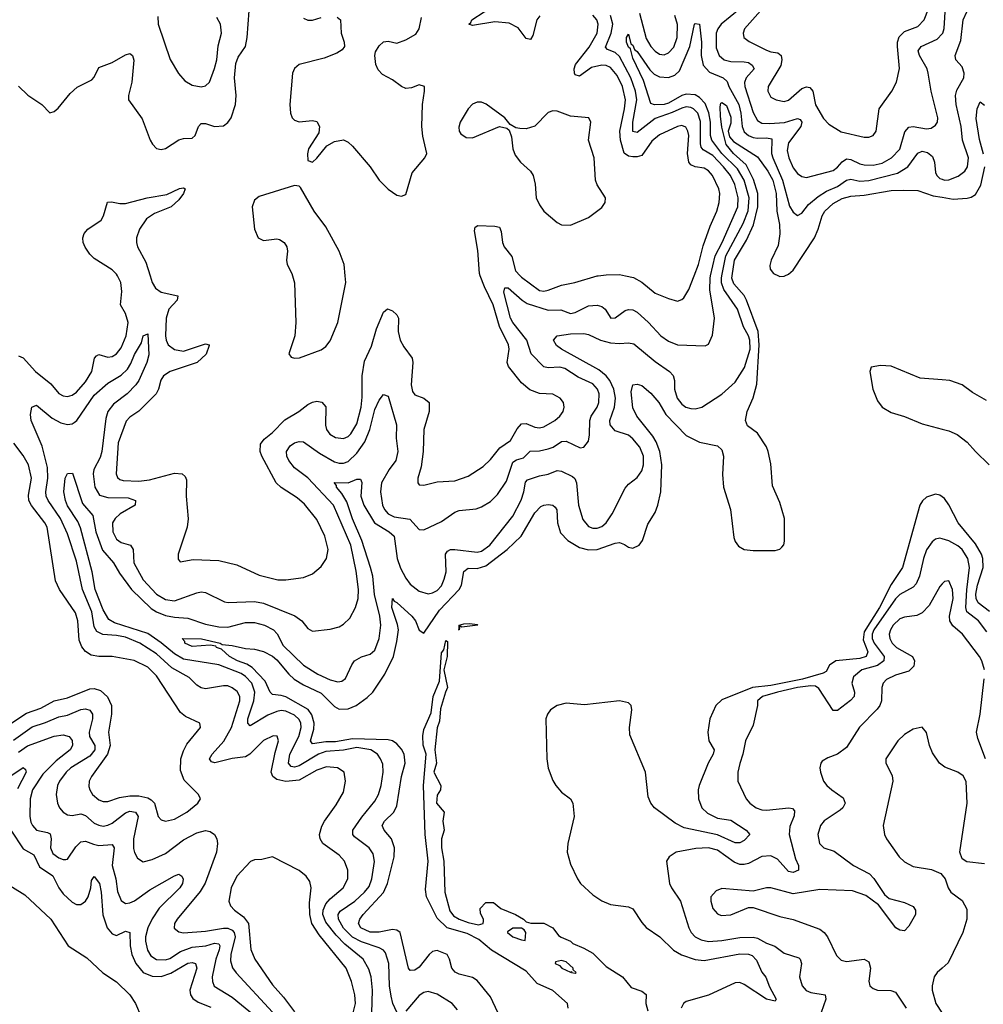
# Model space of a CAD drawing. Header units: inches. Extents: x 1678809 to 1859548, y 384609 to 522868.
# Tile 174 of 256: x 1735855 to 1740185, y 476727 to 481151. Entities that reach past the tile are written whole.
import ezdxf

# ---------------------------------------------------------------- set-up
doc = ezdxf.new("R2010")
doc.units = ezdxf.units.IN
doc.header["$MEASUREMENT"] = 0
for name, color, linetype in [('B7437', 7, 'Continuous'), ('B7438', 7, 'Continuous'), ('B7447', 7, 'Continuous'), ('B7448', 7, 'Continuous')]:
    doc.layers.add(name, color=color, linetype=linetype)

msp = doc.modelspace()

# ---------------------------------------------------------------- linework, layer by layer
at = {"layer": 'B7437', "color": 5}
for points, elevation in [([(1735850, 479639.8), (1735870, 479631.5), (1735925.5, 479570), (1735995.1, 479515.1), (1736030, 479471.3), (1736050, 479460.2), (1736070, 479457.4), (1736090, 479463.2), (1736110, 479476.6), (1736150, 479523.2), (1736178.4, 479570), (1736190.6, 479629.4), (1736199.8, 479640.2), (1736210, 479646.9), (1736250, 479634.6), (1736270, 479637.2), (1736290, 479649.5), (1736310, 479676.8), (1736332.7, 479730), (1736341.7, 479790), (1736330.8, 479830), (1736306.9, 479870), (1736313.9, 479930), (1736309.3, 479970), (1736293.5, 480000)], 280), ([(1737435.5, 476635.5), (1737439.7, 476790), (1737433.3, 476850), (1737424.1, 476884.1), (1737398, 476930), (1737316.4, 476996.4), (1737276.8, 477036.8), (1737230, 477095.4), (1737216.8, 477130), (1737218.3, 477150), (1737230, 477178.7), (1737250, 477201.5), (1737307.7, 477250), (1737329.9, 477290), (1737329.8, 477330), (1737314.6, 477370), (1737290, 477396.5), (1737217.4, 477450), (1737204.6, 477470), (1737201.8, 477490), (1737212.2, 477527.8), (1737223.7, 477550), (1737277.4, 477622.6), (1737310, 477680.5), (1737318.8, 477730), (1737313.3, 477770), (1737282.7, 477790), (1737233.3, 477793.3), (1737190, 477778.5), (1737110, 477734.1), (1737050, 477727.6), (1737010, 477736.3), (1736992.6, 477750), (1736984.9, 477770), (1737002.3, 477857.7), (1737017.7, 477910), (1737011.2, 477931.2), (1736993.6, 477933.6), (1736950, 477912.8), (1736889.2, 477850.8), (1736870, 477838.5), (1736810, 477831.7), (1736731.6, 477811.6), (1736716.6, 477816.6), (1736708.2, 477830), (1736719.5, 477850), (1736771.5, 477908.5), (1736806.6, 477970), (1736843.5, 478090), (1736843.4, 478110), (1736832.6, 478132.6), (1736810, 478149.4), (1736790, 478157.1), (1736770, 478158.2), (1736690, 478144.3), (1736670, 478148.3), (1736650, 478161.2), (1736615.5, 478195.5), (1736538.8, 478238.8), (1736470, 478302.1), (1736393.9, 478350), (1736330, 478376), (1736290, 478384.6), (1736228.1, 478388.1), (1736201.2, 478401.2), (1736190, 478423.5), (1736179.2, 478490), (1736136.8, 478590), (1736110, 478717.6), (1736070, 478841.2), (1736038.5, 478910), (1735982, 478990), (1735973, 479010), (1735971.5, 479030), (1735980.4, 479090), (1735979, 479139), (1735955, 479235), (1735906.2, 479350), (1735903.4, 479376.6), (1735909.8, 479410.2), (1735930, 479418), (1736000.3, 479360.3), (1736039.4, 479339.4), (1736070, 479332.3), (1736090, 479334.7), (1736099.5, 479340.5), (1736110.8, 479349.2), (1736190, 479463.6), (1736250, 479517.2), (1736310, 479553.4), (1736339.2, 479580.8), (1736354.7, 479605.3), (1736370, 479646.7), (1736401.7, 479698.3), (1736410, 479730.6), (1736430, 479738.8), (1736435.1, 479644.9), (1736426.3, 479610), (1736390.1, 479530), (1736376.3, 479510), (1736336.9, 479470), (1736276.3, 479423.7), (1736250.5, 479390), (1736241, 479359), (1736223.8, 479210), (1736215.8, 479184.2), (1736188.4, 479130), (1736184.5, 479110), (1736191.9, 479050), (1736213.8, 479013.8), (1736250, 479003.8), (1736342.4, 479002.4), (1736375.2, 478990), (1736373.4, 478970), (1736305.9, 478930), (1736283.6, 478910), (1736271.8, 478890), (1736273, 478850), (1736290, 478816.2), (1736310, 478801.9), (1736352.7, 478790), (1736364.6, 478770), (1736367.9, 478710), (1736410, 478634.2), (1736470, 478569.6), (1736510, 478545.6), (1736550, 478540.3), (1736650, 478575), (1736670, 478579.6), (1736690, 478576.9), (1736774.4, 478534.4), (1736791.7, 478531.7), (1736910, 478537.1), (1736950, 478529.6), (1737091.5, 478471.5), (1737122, 478450), (1737150, 478415.8), (1737170, 478403.1), (1737250, 478412.3), (1737290, 478423.5), (1737310, 478434.4), (1737337.7, 478462.3), (1737364, 478510), (1737375.4, 478550), (1737377.4, 478590), (1737367.1, 478672.9), (1737343.2, 478790), (1737264.2, 478970), (1737150, 479092.9), (1737090, 479136.7), (1737063.4, 479170), (1737055.2, 479190), (1737053.8, 479210), (1737070, 479236.1), (1737090, 479250.2), (1737110, 479255.9), (1737130, 479254.2), (1737202.5, 479202.5), (1737270, 479164.6), (1737290, 479157.8), (1737310, 479157.7), (1737330, 479165.9), (1737370, 479202.5), (1737405.9, 479254.1), (1737427.5, 479310), (1737450, 479399.7), (1737470, 479440.9), (1737490, 479466.7), (1737510, 479459.1), (1737548.5, 479330), (1737547, 479270), (1737554.1, 479210), (1737544.8, 479170), (1737515.5, 479130), (1737481.2, 479070), (1737476.2, 479030), (1737485, 478970), (1737493.9, 478950), (1737510.2, 478930), (1737537.2, 478917.2), (1737607.1, 478907.1), (1737650, 478860.3), (1737670, 478858.3), (1737750, 478895.7), (1737810, 478938), (1737830, 478945), (1737906.4, 478953.6), (1737930, 478962), (1737970, 478985.8), (1738002, 479018), (1738042.4, 479077.6), (1738070, 479162.2), (1738087.3, 479172.7), (1738118.6, 479181.4), (1738148.1, 479211.9), (1738190, 479214), (1738230, 479222.7), (1738251.7, 479230), (1738290, 479254.8), (1738310, 479257.5), (1738372.9, 479227.1), (1738390, 479230.3), (1738410, 479257.3), (1738415.3, 479284.7), (1738416.3, 479350), (1738422.9, 479370), (1738449.9, 479410), (1738457.5, 479430), (1738458.3, 479470), (1738450.8, 479490), (1738430, 479514.8), (1738364.5, 479544.5), (1738303.8, 479583.8), (1738282, 479590), (1738230, 479586.5), (1738210.5, 479590.5), (1738153.6, 479650), (1738133.1, 479710), (1738071.2, 479790), (1738060.8, 479810), (1738030, 479926), (1738034.5, 479945.5), (1738050, 479945.5), (1738112.5, 479890), (1738135.6, 479875.6), (1738230, 479845.6), (1738286.9, 479846.9), (1738330, 479831), (1738350, 479835), (1738410, 479864.8), (1738450, 479868.6), (1738470, 479862.2), (1738485.2, 479850), (1738510.3, 479810.3), (1738530, 479811.6), (1738576.1, 479843.9), (1738590, 479848.8), (1738610, 479847.2), (1738630, 479836.8), (1738680.9, 479790), (1738735.2, 479730), (1738770, 479705.9), (1738810, 479690.2), (1738935.1, 479684.9), (1738950, 479693.4), (1738967.3, 479732.7), (1738977.4, 479810), (1738956.3, 479936.3), (1738957.1, 479990), (1738959.3, 480000)], 260), ([(1737550, 476691.8), (1737531.1, 476731.1), (1737523.2, 476763.2), (1737516.3, 476810), (1737513.8, 476910), (1737498.1, 476958.1), (1737489, 476970), (1737470, 476981.3), (1737390, 477007.9), (1737350, 477028.6), (1737309.3, 477069.3), (1737286.8, 477110), (1737285.3, 477130), (1737294.7, 477145.3), (1737359.9, 477190), (1737404.8, 477230), (1737424.3, 477255.7), (1737437.6, 477290), (1737448.8, 477368.8), (1737442.4, 477402.4), (1737425.3, 477430), (1737359.7, 477479.7), (1737351.3, 477490), (1737351.9, 477510), (1737391.6, 477568.4), (1737450, 477639.7), (1737467.3, 477670), (1737479.6, 477710), (1737488.5, 477770), (1737486.1, 477806.1), (1737475.8, 477830), (1737462, 477850), (1737432.2, 477870), (1737370, 477880.3), (1737310, 477868.3), (1737230, 477862.9), (1737197.7, 477850), (1737110, 477797.6), (1737090, 477792.7), (1737075, 477795), (1737063, 477810), (1737068.4, 477850), (1737109.6, 477930), (1737120.1, 477970), (1737118, 477990), (1737110, 478006), (1737090, 478025.3), (1737050, 478043.8), (1737030, 478046.3), (1737010, 478042.6), (1736970, 478025.2), (1736890, 477978.3), (1736879.5, 477990), (1736879.9, 478010), (1736906.7, 478090), (1736912, 478130), (1736897.7, 478170), (1736870, 478200.1), (1736850, 478212.9), (1736750, 478252.5), (1736590, 478277.4), (1736550, 478301), (1736491, 478351), (1736430, 478392.4), (1736280.9, 478440.9), (1736255.6, 478455.6), (1736230, 478499.6), (1736194.5, 478590), (1736179.8, 478670), (1736127.3, 478867.3), (1736115.5, 478895.5), (1736070, 478966.6), (1736059.9, 478990), (1736053.3, 479030), (1736059.2, 479090), (1736070, 479112.2), (1736092.6, 479112.6), (1736137.1, 478977.1), (1736183.3, 478923.3), (1736196.3, 478850), (1736226.8, 478766.8), (1736276.4, 478710), (1736303.3, 478663.3), (1736356.8, 478590), (1736445.6, 478505.6), (1736469.8, 478489.8), (1736510, 478474.3), (1736550, 478465.8), (1736610, 478461.3), (1736690, 478434.8), (1736750, 478422.9), (1736790, 478421.7), (1736870, 478442.7), (1736910, 478441.6), (1736955.2, 478430), (1736995.3, 478410), (1737011.1, 478391.1), (1737038.9, 478338.9), (1737130, 478250.1), (1737194.4, 478210), (1737250, 478184.8), (1737284.2, 478175.8), (1737302, 478178), (1737319.1, 478190), (1737347.2, 478252.8), (1737359.7, 478270), (1737390, 478288), (1737430, 478300.2), (1737450, 478317.7), (1737469.9, 478370.1), (1737477.5, 478430), (1737472.4, 478470), (1737448.4, 478568.4), (1737441.2, 478650), (1737431.7, 478690), (1737391.4, 478811.4), (1737350, 478907.4), (1737324.2, 478984.2), (1737302, 479022), (1737278.6, 479050), (1737278.3, 479058.3), (1737268.5, 479071.5), (1737330, 479069.5), (1737370, 479086.4), (1737386.7, 479086.7), (1737391.7, 479071.7), (1737387, 479010), (1737401.1, 478970), (1737449.6, 478889.6), (1737515.6, 478850), (1737537.5, 478830), (1737550.9, 478730), (1737566.2, 478686.2), (1737590, 478642.2), (1737610, 478615.2), (1737650, 478582.6), (1737690, 478571.1), (1737710, 478575.4), (1737730, 478585.5), (1737750, 478606.9), (1737762.8, 478637.2), (1737770.9, 478670), (1737767.5, 478750), (1737776.5, 478763.5), (1737789.9, 478770.1), (1737809.9, 478770.1), (1737910, 478758), (1737930, 478762.9), (1737967, 478790), (1738070, 478920.2), (1738107.8, 478992.2), (1738120.5, 479030), (1738127.6, 479072.4), (1738136.7, 479083.3), (1738190, 479101.7), (1738230, 479108.8), (1738270, 479125), (1738290, 479122), (1738338.2, 479098.2), (1738349.6, 479089.6), (1738356.4, 479070), (1738365.8, 478970), (1738384.9, 478904.9), (1738410, 478873.2), (1738430, 478865.9), (1738450, 478866), (1738470, 478873.5), (1738490, 478890.2), (1738517, 478930), (1738574.7, 479045.3), (1738590, 479063.2), (1738630, 479093.2), (1738650, 479123.1), (1738658.5, 479150), (1738658.3, 479190), (1738641.7, 479230), (1738610, 479268.2), (1738590, 479284.1), (1738530, 479304), (1738508.4, 479330), (1738507.1, 479350), (1738527.3, 479410), (1738531.9, 479450), (1738525.2, 479490), (1738506.5, 479530), (1738490, 479551), (1738457.5, 479577.5), (1738289.8, 479670), (1738267.1, 479687.1), (1738253.7, 479710), (1738269.5, 479730), (1738330, 479739.1), (1738390, 479740.4), (1738410, 479735.6), (1738464.4, 479710), (1738510, 479698.8), (1738550, 479695.5), (1738590, 479698.8), (1738614.4, 479694.4), (1738710, 479615), (1738774.2, 479570), (1738791.7, 479551.7), (1738797.1, 479530), (1738797.3, 479490), (1738809.4, 479450), (1738830, 479423.8), (1738847.9, 479410), (1738870, 479403.2), (1738890, 479401.7), (1738920.5, 479410), (1739010, 479468.3), (1739070, 479522.2), (1739112, 479588), (1739136.8, 479670), (1739136.1, 479710), (1739130, 479729.8), (1739106.8, 479770), (1739080.3, 479850), (1739018.4, 479938.4), (1739008.9, 479968.9), (1739007.8, 479990), (1739009.8, 480000)], 240), ([(1736440.4, 480000), (1736449.8, 479969.8), (1736464.8, 479944.8), (1736490, 479926.5), (1736565.7, 479910), (1736561.8, 479890), (1736525.5, 479850), (1736512.8, 479810), (1736510.5, 479730), (1736513.3, 479710), (1736522.4, 479690), (1736550, 479668.9), (1736590, 479661.7), (1736690, 479694.1), (1736705.5, 479690), (1736706.2, 479686.2), (1736692.7, 479647.3), (1736651.8, 479610), (1736530.5, 479569.5), (1736500.2, 479550), (1736488.8, 479531.2), (1736478.8, 479490), (1736468, 479470), (1736390, 479392.3), (1736350, 479365.5), (1736333, 479347), (1736297.1, 479250), (1736288, 479110), (1736293.7, 479093.7), (1736304.4, 479084.4), (1736320, 479080), (1736390, 479077.5), (1736437.3, 479082.7), (1736550, 479112.5), (1736584, 479110), (1736598, 479098), (1736603.8, 479083.8), (1736603, 479010), (1736612, 478908), (1736607.7, 478870), (1736566.7, 478750), (1736566.7, 478726.7), (1736575.3, 478715.3), (1736634.5, 478725.5), (1736750, 478721), (1736830, 478701.9), (1736930, 478655.6), (1737014.5, 478634.5), (1737050, 478633.4), (1737130, 478645.2), (1737170, 478661.5), (1737210, 478693.7), (1737234, 478730), (1737241.1, 478770), (1737226.4, 478830), (1737190, 478905.7), (1737134.5, 478974.5), (1737101.8, 479001.8), (1737030, 479048.3), (1737007.8, 479070), (1736943.4, 479190), (1736935.5, 479210), (1736936.5, 479243.5), (1736953.4, 479266.6), (1736990, 479295.8), (1737046.7, 479353.3), (1737109.2, 479390.8), (1737150, 479422), (1737170, 479432.5), (1737190, 479436.1), (1737212.3, 479432.3), (1737230.6, 479410.6), (1737229.1, 479329.1), (1737232.6, 479310), (1737247.8, 479287.8), (1737273.9, 479273.9), (1737310, 479269.5), (1737330, 479278), (1737342.9, 479290), (1737370, 479334.7), (1737388.7, 479410), (1737394, 479454), (1737393.9, 479550), (1737403.8, 479616.2), (1737435.6, 479684.4), (1737458, 479762), (1737490, 479837.1), (1737507.8, 479852.2), (1737530, 479842.8), (1737550, 479824.2), (1737556.6, 479810), (1737555.8, 479750), (1737564.2, 479710), (1737580.4, 479680.4), (1737618.5, 479630), (1737621.2, 479610), (1737614.2, 479510), (1737619.8, 479479.8), (1737630, 479464.8), (1737670.3, 479450), (1737694.4, 479430), (1737694.6, 479390), (1737671.3, 479310), (1737667.9, 479210), (1737658.7, 479141.3), (1737644, 479090), (1737643.8, 479070), (1737650, 479060.7), (1737670, 479059.5), (1737730, 479073.8), (1737810, 479078.8), (1737870, 479099.4), (1737937.1, 479142.9), (1737970, 479174.3), (1738012.7, 479227.3), (1738060.2, 479259.8), (1738090, 479312), (1738110, 479334.4), (1738130, 479336.8), (1738170, 479319.8), (1738190, 479317.3), (1738210, 479320.9), (1738259.3, 479350), (1738282.4, 479370), (1738296.5, 479390), (1738301.6, 479410), (1738298, 479430), (1738283.5, 479450), (1738250, 479468), (1738190, 479471.1), (1738147.5, 479487.5), (1738110, 479518.6), (1738051.8, 479591.8), (1738044.9, 479610), (1738054.6, 479670), (1738051.5, 479690), (1738011.4, 479771.4), (1737982.1, 479870), (1737942.6, 479950), (1737924, 480000)], 280), ([(1738003.6, 476690), (1737970, 476760.3), (1737910, 476834), (1737890, 476847.8), (1737830, 476861.6), (1737811.9, 476871.9), (1737797, 476890), (1737786.1, 476930), (1737775.4, 476950), (1737730, 476968.8), (1737710, 476963.8), (1737694.8, 476950), (1737650, 476893.4), (1737630, 476880.2), (1737610, 476879.1), (1737601.4, 476890), (1737564.4, 477050), (1737550, 477060.5), (1737530, 477063.2), (1737470, 477051.5), (1737430, 477051.4), (1737388.1, 477070), (1737376.5, 477090), (1737382.6, 477110), (1737398.8, 477130), (1737490, 477228.8), (1737508.1, 477270), (1737537.2, 477390), (1737538.2, 477430), (1737525.5, 477470), (1737491.7, 477510), (1737483.7, 477530), (1737494.5, 477550), (1737536.4, 477590), (1737550, 477618.9), (1737569.9, 477750), (1737587.4, 477810), (1737582.6, 477850), (1737570, 477873.8), (1737550, 477897.4), (1737530, 477910.2), (1737510, 477915.2), (1737350, 477920), (1737273.6, 477906.4), (1737230, 477906), (1737170, 477896.5), (1737162.1, 477910), (1737176.4, 477963.6), (1737178.1, 477990), (1737167.6, 478027.6), (1737151.4, 478051.4), (1737050, 478107.6), (1737030, 478114.5), (1736990, 478119.1), (1736980.5, 478130), (1736958.2, 478178.2), (1736899.4, 478239.4), (1736874.9, 478254.9), (1736832.9, 478270), (1736797.2, 478290), (1736762.1, 478322.1), (1736738.4, 478330), (1736735.4, 478335.4), (1736710, 478341.1), (1736630, 478334.3), (1736596.2, 478350), (1736596.2, 478356.2), (1736585.2, 478370), (1736671.5, 478368.5), (1736755.5, 478350), (1736764.1, 478344.1), (1736810, 478339.5), (1736870, 478325.5), (1736910, 478322.8), (1736950, 478312.2), (1736990, 478291.7), (1737010, 478274), (1737063.4, 478210), (1737088.1, 478188.1), (1737130, 478162.7), (1737210, 478124.1), (1737270, 478065.1), (1737290, 478052.7), (1737330, 478054), (1737366.6, 478070), (1737415.4, 478104.6), (1737440.8, 478130), (1737495.8, 478210), (1737534.2, 478290), (1737550, 478357.6), (1737556.1, 478410), (1737553, 478433), (1737526.2, 478510), (1737529.8, 478550.2), (1737537.6, 478537.6), (1737550, 478532.8), (1737616.8, 478470), (1737633.2, 478450), (1737650, 478407.4), (1737670, 478394.7), (1737741.7, 478498.3), (1737829.9, 478590), (1737840.6, 478610), (1737850, 478671), (1737870, 478686), (1737910, 478684.6), (1737950, 478697.4), (1738045.3, 478770), (1738107.5, 478830), (1738170, 478935.2), (1738196.7, 478963.3), (1738210, 478970.1), (1738230, 478971.7), (1738250, 478969.2), (1738260.1, 478960.1), (1738268, 478948), (1738270.9, 478890), (1738285, 478845), (1738317.6, 478810), (1738370, 478779.2), (1738410, 478769), (1738450, 478769.7), (1738530, 478798.8), (1738550, 478801.4), (1738573.1, 478793.1), (1738590, 478781.2), (1738610, 478776.2), (1738637.7, 478790), (1738653.1, 478810), (1738676.6, 478883.4), (1738710, 478937.1), (1738722.9, 478970), (1738735.4, 479030), (1738739.8, 479150), (1738731.6, 479210), (1738714.4, 479254.4), (1738699.4, 479279.4), (1738627.2, 479370), (1738610, 479406.6), (1738602, 479478), (1738610, 479510.3), (1738630, 479512.9), (1738650, 479506.7), (1738690, 479472.7), (1738726.9, 479430), (1738757.4, 479377.4), (1738850, 479282.8), (1738910, 479252), (1738990, 479235.8), (1739010, 479217.3), (1739016.9, 479190), (1739012.5, 479107.5), (1739018, 479050), (1739048.2, 478950), (1739064.3, 478824.3), (1739070, 478805.5), (1739085, 478785), (1739110, 478770.3), (1739150, 478766.2), (1739250, 478766.2), (1739270, 478771.6), (1739279.4, 478780.6), (1739288.2, 478791.8), (1739291.8, 478808.2), (1739290.8, 478910), (1739270, 478982), (1739236.8, 479056.8), (1739230, 479155.6), (1739218.1, 479210), (1739210, 479230.8), (1739170, 479293), (1739125.8, 479325.8), (1739115.9, 479350), (1739123.2, 479390), (1739150, 479451.5), (1739167.3, 479512.7), (1739178.1, 479690), (1739172.4, 479750), (1739120.9, 479890), (1739110, 479911.5), (1739063.3, 479963.3), (1739055.1, 479990), (1739056.7, 480000)], 220), ([(1737080.5, 480000), (1737088.8, 479968.8), (1737095.8, 479790), (1737091.3, 479730), (1737063.7, 479650), (1737073.8, 479633.8), (1737090, 479629.3), (1737111.9, 479631.9), (1737210, 479666.9), (1737230, 479682.2), (1737250, 479708.1), (1737284, 479790), (1737320.4, 479970), (1737317.6, 480000)], 320), ([(1738103.6, 480000), (1738110, 479993.4), (1738190, 479933.6), (1738210, 479930.6), (1738230, 479934.9), (1738290, 479958), (1738349.9, 479970.1), (1738450, 479999.5), (1738453.5, 480000)], 280), ([(1738577, 480000), (1738612.7, 479992.7), (1738650, 479971.3), (1738710, 479922.6), (1738770, 479897.2), (1738810, 479886.7), (1738830, 479893.1), (1738838.9, 479901.1), (1738862, 479938), (1738885.5, 480000)], 280), ([(1739264.4, 480000), (1739270, 479997.5), (1739290, 479998.8), (1739293, 480000)], 220), ([(1740000, 479532.8), (1739900.7, 479540.7), (1739770, 479593.8), (1739723, 479597), (1739681.4, 479590), (1739674.2, 479570), (1739688.7, 479490), (1739710, 479438), (1739730.2, 479410), (1739770, 479385.8), (1739830, 479368.5), (1739910, 479334.8), (1740000, 479311.6)], 220), ([(1735810, 477985.1), (1735885, 478035), (1735950, 478057.9), (1736010, 478090.4), (1736070, 478104), (1736170, 478144), (1736190, 478145.3), (1736217.4, 478137.4), (1736248.9, 478108.9), (1736266.8, 478070), (1736267.2, 478030), (1736253.4, 477950), (1736261.7, 477890), (1736249.3, 477850), (1736176.6, 477750), (1736167.2, 477730), (1736165.3, 477705.3), (1736169.3, 477690), (1736182.2, 477670), (1736210, 477645.2), (1736230, 477638.3), (1736250, 477638.5), (1736303.3, 477656.7), (1736350, 477664), (1736390, 477662.9), (1736430, 477654.1), (1736445.9, 477645.9), (1736460.6, 477630), (1736477.2, 477570), (1736490, 477555.8), (1736510, 477549.3), (1736550, 477559.4), (1736605.1, 477590), (1736655.1, 477630), (1736667.3, 477650), (1736658.4, 477670), (1736593.7, 477733.7), (1736577.9, 477777.9), (1736579.2, 477830), (1736590, 477865.3), (1736605, 477895), (1736666.6, 477970), (1736664, 477990), (1736599.6, 478019.6), (1736577.9, 478037.9), (1736470, 478202.7), (1736430, 478241.2), (1736368.7, 478271.3), (1736270, 478289.1), (1736210, 478289.2), (1736175.4, 478295.4), (1736150, 478311.4), (1736133.4, 478333.4), (1736122.5, 478362.5), (1736115.4, 478450), (1736105.2, 478485.2), (1736033.3, 478590), (1736014.9, 478630), (1735978.6, 478870), (1735968.1, 478890), (1735907.3, 478967.3), (1735895.8, 478990), (1735893.8, 479013.8), (1735907.4, 479090), (1735893.8, 479150), (1735870, 479192.4), (1735827.9, 479247.9)], 280), ([(1740000, 479006.9), (1739990, 479014.8), (1739970, 479019.5), (1739930, 479004.7), (1739911, 478989), (1739899.5, 478970), (1739822.1, 478690), (1739770, 478612.3), (1739718.2, 478510), (1739650, 478399.6), (1739644.6, 478364.6), (1739665.4, 478310), (1739658, 478290), (1739630, 478280.8), (1739522.7, 478270), (1739493.2, 478250), (1739477.9, 478222.1), (1739465.3, 478214.7), (1739372.5, 478187.5), (1739230, 478159.4), (1739147.9, 478150), (1739010, 478094.5), (1738982.3, 478070), (1738956.3, 478010), (1738947.4, 477950), (1738951, 477910), (1738974.8, 477870), (1738970.8, 477850), (1738948.4, 477810), (1738908.6, 477710), (1738903.8, 477690), (1738904.5, 477650), (1738920.4, 477610), (1738945.8, 477585.8), (1738990, 477563.3), (1739050, 477553.6), (1739119.6, 477510), (1739135.8, 477490), (1739110, 477463), (1739090, 477451.8), (1739070, 477452.1), (1738990, 477488.2), (1738840.3, 477520.3), (1738800.7, 477540.7), (1738706.8, 477610), (1738690.5, 477630.5), (1738678.4, 477658.4), (1738667.1, 477770), (1738597, 477937), (1738595.1, 477970), (1738605.6, 478050), (1738602, 478070), (1738590, 478080.7), (1738550.5, 478090.5), (1738392.3, 478072.3), (1738310, 478079.9), (1738270.4, 478070), (1738240.3, 478050), (1738225.8, 478030), (1738219.1, 478010), (1738222.7, 477830), (1738230, 477788), (1738250, 477732.2), (1738264.5, 477710), (1738290, 477680.3), (1738330.2, 477650.2), (1738340.3, 477630), (1738346.5, 477570), (1738317.7, 477450), (1738315.3, 477410), (1738330, 477356.5), (1738360.8, 477290), (1738374.8, 477270), (1738430, 477218), (1738470, 477191.5), (1738510, 477175.5), (1738590, 477165.4), (1738610, 477156.5), (1738650, 477094), (1738670, 477071.3), (1738731.7, 477030), (1738792.1, 476970), (1738829.1, 476949.1), (1738890, 476928.8), (1738930, 476923.2), (1739090, 476954), (1739130, 476952.7), (1739145.6, 476945.6), (1739165.1, 476925.1), (1739190, 476871.3), (1739208.1, 476848.1), (1739224.7, 476804.7), (1739254, 476750), (1739250, 476741.6), (1739210, 476749.5), (1739110, 476815.9), (1739090, 476825.2), (1739070, 476824.1), (1738950, 476767.9), (1738850, 476740.2), (1738837.4, 476730), (1738826.9, 476710)], 220), ([(1740000, 478818), (1739990, 478821.1), (1739970, 478817.4), (1739955, 478805), (1739930, 478768.5), (1739915.4, 478730), (1739898.7, 478650), (1739883.5, 478616.5), (1739870, 478600.9), (1739810, 478567.5), (1739790, 478547.9), (1739692.9, 478410), (1739685.1, 478390), (1739685.7, 478370), (1739695, 478350), (1739738.9, 478290), (1739737.9, 478270), (1739710, 478249.3), (1739638.5, 478230), (1739601.9, 478198.1), (1739593.9, 478170), (1739605.7, 478130), (1739604.3, 478110), (1739588.2, 478091.8), (1739530, 478046.6), (1739510, 478047.3), (1739445.7, 478145.7), (1739430, 478155.6), (1739410, 478157.2), (1739350.2, 478150), (1739260.2, 478130), (1739192.6, 478110), (1739170.2, 478090), (1739170.2, 478070), (1739150, 477981.2), (1739116.1, 477910), (1739103.8, 477850), (1739090, 477809.3), (1739081.8, 477770), (1739081.8, 477730), (1739119.8, 477650), (1739135.5, 477630), (1739164.2, 477610), (1739190, 477600.2), (1739210, 477598.7), (1739310.1, 477610.1), (1739327.2, 477607.2), (1739336.5, 477596.5), (1739334.3, 477574.3), (1739315, 477525), (1739311.6, 477490), (1739340.7, 477380.7), (1739354.2, 477350), (1739354.9, 477330), (1739330, 477319.6), (1739310, 477324.3), (1739259.7, 477379.7), (1739230, 477393.8), (1739188.8, 477391.2), (1739130, 477360.2), (1739110, 477354.4), (1739090, 477354.7), (1739064.8, 477364.8), (1738990, 477418.7), (1738950, 477429.4), (1738893.1, 477426.9), (1738804, 477410), (1738772.7, 477390), (1738761.3, 477370), (1738775.2, 477270), (1738784, 477250), (1738824.6, 477190), (1738861.8, 477070), (1738872.2, 477050), (1738890, 477030.2), (1738916.3, 477016.3), (1738950, 477009.2), (1739010, 477013), (1739090, 477026.7), (1739150, 477029.2), (1739170, 477024.2), (1739210, 477001.2), (1739247.8, 476987.8), (1739290, 476956.8), (1739355.4, 476935.4), (1739361.6, 476930), (1739367.3, 476910), (1739358.5, 476850), (1739371.2, 476810), (1739389.1, 476789.1), (1739410, 476779.4), (1739474, 476770), (1739476.8, 476750), (1739456.8, 476690)], 240), ([(1740000, 478615.4), (1739990, 478604), (1739941.1, 478518.9), (1739910, 478486), (1739886.2, 478473.8), (1739830, 478466.4), (1739810, 478458.9), (1739779.2, 478430), (1739767, 478410), (1739762.2, 478390), (1739764.2, 478370), (1739775.5, 478350), (1739795.3, 478330), (1739866.2, 478290), (1739876.1, 478270), (1739873.2, 478246.8), (1739850, 478224.1), (1739790, 478205.8), (1739750, 478186), (1739735.4, 478170), (1739728, 478150), (1739727, 478090), (1739720.1, 478070), (1739707.7, 478052.3), (1739628.7, 477971.3), (1739570, 477880.4), (1739530, 477851.1), (1739485.5, 477834.5), (1739460.4, 477819.6), (1739454, 477810), (1739450.5, 477790), (1739452.4, 477770), (1739467.2, 477730), (1739481.7, 477710), (1739504.6, 477690), (1739555.2, 477655.2), (1739564.7, 477630), (1739554, 477610), (1739541.5, 477598.5), (1739470, 477550.6), (1739452.9, 477530), (1739440.6, 477490), (1739448.3, 477450), (1739468.7, 477430), (1739514.8, 477414.8), (1739600.7, 477350), (1739672.7, 477312.7), (1739692.6, 477292.6), (1739740.2, 477220.2), (1739762.4, 477202.4), (1739830, 477184.9), (1739870, 477167), (1739880.2, 477150), (1739879.7, 477130), (1739850, 477077.6), (1739830, 477056.9), (1739810, 477059.7), (1739792, 477070), (1739714.1, 477174.1), (1739656.2, 477216.2), (1739596.3, 477236.3), (1739450, 477242), (1739330, 477223.9), (1739230, 477250.8), (1739210, 477250.8), (1739150, 477234.5), (1739010, 477247.3), (1738983.8, 477236.2), (1738960.8, 477210), (1738959.7, 477190), (1738970, 477157.1), (1738990, 477133.1), (1739006.1, 477126.1), (1739050, 477128.7), (1739130, 477161.7), (1739150, 477161.7), (1739270, 477121.8), (1739330, 477108), (1739450, 477064.4), (1739469.5, 477049.5), (1739484.9, 477030), (1739525.6, 476945.6), (1739545.9, 476925.9), (1739570, 476919.6), (1739650, 476930.2), (1739670, 476917), (1739677.5, 476890), (1739670.2, 476830.2), (1739674.9, 476810), (1739690, 476797.2), (1739710, 476790.2), (1739768.8, 476788.8), (1739790, 476780.7), (1739838, 476710)], 260), ([(1738319, 476710), (1738316, 476730), (1738250, 476789.6), (1738180.5, 476820.5), (1738130, 476875.1), (1737974.3, 476970), (1737918.4, 477018.4), (1737865.3, 477045.3), (1737775.4, 477070), (1737730, 477114), (1737682.9, 477210), (1737677.5, 477242.5), (1737689.8, 477370), (1737676.4, 477490), (1737669, 477710), (1737680.7, 477850), (1737668.3, 477891.7), (1737666.6, 477933.4), (1737670, 477962), (1737703.2, 478036.8), (1737712.7, 478110), (1737741.5, 478178.5), (1737750, 478306), (1737760.7, 478319.3), (1737770, 478361), (1737776.8, 478356.8), (1737775.3, 478290), (1737760.7, 478230), (1737777.3, 478150), (1737767.3, 478130), (1737745.8, 478054.2), (1737741.1, 477998.9), (1737730.5, 477969.5), (1737720.4, 477870), (1737727.7, 477810), (1737716.3, 477770), (1737746.8, 477710), (1737746, 477690), (1737730, 477666), (1737728, 477630), (1737762, 477590), (1737756, 477550), (1737762.8, 477510), (1737750.8, 477470), (1737750.7, 477430), (1737760.4, 477370), (1737764.9, 477230), (1737787.4, 477147.4), (1737804.3, 477124.3), (1737829.2, 477109.2), (1737870, 477094.3), (1737915.8, 477084.2), (1737938, 477090), (1737939.5, 477100.5), (1737939.5, 477110), (1737925.6, 477134.4), (1737923.2, 477156.8), (1737950, 477184.7), (1737983.6, 477183.6), (1738016.9, 477156.9), (1738082, 477130), (1738118, 477110), (1738130, 477098), (1738151.1, 477091.1), (1738210, 477091), (1738250, 477071), (1738276.3, 477036.3), (1738287.9, 477027.9), (1738330, 477010.7), (1738339.8, 476999.8), (1738390, 476979.1), (1738430, 476956.3), (1738490, 476897.3), (1738562.8, 476850), (1738602.7, 476802.7), (1738650, 476785.8), (1738670, 476770.3), (1738668.9, 476730), (1738676.9, 476696.9)], 180), ([(1735826.1, 477913.9), (1735910, 477973.4), (1735970, 477992.6), (1736030, 478018.3), (1736070, 478026.5), (1736130, 478051.7), (1736150, 478054.1), (1736170, 478048.4), (1736181.2, 478030), (1736181.5, 478010), (1736166.6, 477950), (1736168.3, 477930), (1736192.6, 477890), (1736191.8, 477870), (1736170, 477842.1), (1736084.1, 477790), (1736062.8, 477770), (1736033.4, 477730), (1736023.9, 477710), (1736018.7, 477670), (1736024.3, 477630), (1736033.4, 477610), (1736050.7, 477590.7), (1736070, 477578), (1736090, 477575.1), (1736130, 477583.3), (1736150, 477575.8), (1736190, 477541.3), (1736210, 477531.1), (1736230, 477527.7), (1736250, 477531.1), (1736270, 477541.3), (1736330, 477587), (1736350, 477594), (1736375.4, 477590), (1736386.3, 477570), (1736365.5, 477470), (1736366.5, 477426.5), (1736370, 477408.5), (1736384.2, 477384.2), (1736410, 477367.2), (1736450, 477376.8), (1736510, 477405.1), (1736590, 477465.5), (1736650, 477497.2), (1736690, 477507.8), (1736710, 477503.5), (1736730, 477490.2), (1736740.2, 477470), (1736743.5, 477450), (1736738.7, 477410), (1736688.1, 477271.9), (1736666, 477234), (1736562.6, 477110), (1736550.2, 477090), (1736548.5, 477068.5), (1736570, 477052.7), (1736590, 477048.4), (1736690, 477055.1), (1736770, 477069.2), (1736790, 477068.7), (1736810, 477059.4), (1736818.3, 477050), (1736823.1, 477030), (1736802.9, 476950), (1736801.9, 476921.9), (1736810.4, 476890.4), (1736827.6, 476867.6), (1736990, 476691.6)], 260), ([(1735850, 477860.3), (1735890, 477887.9), (1736010, 477932.2), (1736050, 477938), (1736076.9, 477930), (1736090, 477911.6), (1736092.5, 477890), (1736081.9, 477870), (1736018.5, 477821.5), (1735959, 477761), (1735912.5, 477690), (1735901.6, 477650), (1735899.8, 477570), (1735905.2, 477545.2), (1735912.1, 477530), (1735930, 477509.5), (1735979.1, 477499.1), (1735992.3, 477492.3), (1735996.6, 477470), (1735992.9, 477430), (1736003.9, 477403.9), (1736030, 477384.5), (1736050, 477376.8), (1736062.4, 477377.6), (1736070, 477379), (1736106.3, 477433.7), (1736130, 477457.6), (1736150, 477460.4), (1736185.7, 477445.7), (1736210, 477441.1), (1736270, 477445.6), (1736278.8, 477430), (1736270.1, 477350), (1736287, 477290), (1736294.4, 477234.4), (1736310, 477193.1), (1736330, 477179.2), (1736350, 477182.2), (1736370, 477192.3), (1736439.3, 477240.7), (1736550, 477303.5), (1736570, 477311), (1736583, 477303), (1736589, 477289), (1736585.5, 477270), (1736574.8, 477250), (1736480.9, 477159.1), (1736449.8, 477110.2), (1736430.8, 477070), (1736420.3, 477030), (1736419.9, 477010), (1736428.8, 476970), (1736444, 476944), (1736470, 476927.7), (1736510, 476926), (1736530, 476932.6), (1736576.6, 476963.4), (1736630, 476983.6), (1736690.5, 476989.5), (1736730, 477001), (1736750, 476998.3), (1736754.6, 476990), (1736751.3, 476971.3), (1736736.7, 476930), (1736720.1, 476850), (1736720.8, 476830), (1736729.1, 476809.1), (1736810, 476759.6), (1736910, 476676.6)], 240), ([(1740000, 477800.7), (1739987.8, 477810), (1739956.4, 477856.4), (1739943, 477890), (1739930, 477948.7), (1739910, 477972), (1739870, 477963.6), (1739830, 477939.5), (1739800.5, 477910), (1739746, 477830), (1739746.8, 477810), (1739774.6, 477754.6), (1739778, 477730), (1739735.2, 477530), (1739740.3, 477490), (1739750.2, 477470.2), (1739806.5, 477390), (1739830, 477366.5), (1739870, 477346), (1739952.3, 477332.3), (1739994, 477314), (1740000, 477306.4)], 280), ([(1735810, 477750.4), (1735870, 477790.1), (1735881.4, 477781.4), (1735884.1, 477770), (1735845.1, 477694.9)], 220), ([(1735814.6, 477510), (1735870, 477425.1), (1735917.9, 477397.9), (1735943.9, 477343.9), (1736004.2, 477304.2), (1736029.8, 477250), (1736050, 477222.9), (1736090, 477186.1), (1736110, 477175.3), (1736130, 477175.3), (1736149.7, 477190.3), (1736161.9, 477210), (1736173.9, 477250), (1736176.8, 477283.2), (1736190, 477300.9), (1736213.1, 477270), (1736221.1, 477230), (1736228.9, 477128.9), (1736248.2, 477070), (1736270, 477043.6), (1736290, 477036.3), (1736330, 477055.9), (1736349.3, 477049.3), (1736351.6, 476990), (1736358.5, 476950), (1736376.7, 476910), (1736409.7, 476870), (1736450, 476852.7), (1736490, 476851.9), (1736533.9, 476866.1), (1736610, 476911.2), (1736630, 476914.3), (1736644.2, 476910), (1736650.5, 476890), (1736619, 476790), (1736621.6, 476770), (1736632.9, 476752.9), (1736656.8, 476736.8), (1736713.7, 476713.7)], 220), ([(1737349.2, 476670.8), (1737363.8, 476730), (1737360.1, 476770), (1737345.8, 476830), (1737321.1, 476890), (1737199.7, 477039.7), (1737167.5, 477090), (1737158.4, 477130), (1737157.4, 477182.6), (1737165, 477250), (1737159, 477279), (1737142, 477302), (1737110, 477328.2), (1736990.7, 477389.3), (1736942, 477378), (1736910, 477375.6), (1736891.8, 477368.2), (1736830, 477302.9), (1736805.5, 477250), (1736794.3, 477190), (1736801.5, 477170), (1736820.2, 477150), (1736860.3, 477120.3), (1736882.4, 477090), (1736893.6, 476973.6), (1736910.9, 476930), (1736990, 476814.6), (1737039.4, 476759.4), (1737090, 476692.6)], 280), ([(1735766.9, 477286.9), (1735878.4, 477218.4), (1735994.4, 477110), (1736072.4, 476990), (1736156.2, 476936.2), (1736228.7, 476868.7), (1736290, 476827.3), (1736349.2, 476770), (1736375.2, 476730), (1736400.3, 476670)], 180), ([(1740000, 476889.1), (1739978, 476870), (1739964, 476850), (1739954.7, 476810), (1739955.2, 476790), (1739972.1, 476730), (1740000, 476686.8)], 280), ([(1737822, 476702), (1737798.2, 476730), (1737730, 476772.2), (1737690, 476784.6), (1737670, 476779.4), (1737650, 476767), (1737590, 476695.8)], 240)]:
    msp.add_lwpolyline(points, dxfattribs=dict(at, elevation=elevation))
at = {"layer": 'B7437', "color": 5, "elevation": 180}
for points in [[(1737842, 478422), (1737832.7, 478427.3), (1737830, 478409.6), (1737826, 478410), (1737829.5, 478410.5), (1737829.7, 478430), (1737850, 478436.3), (1737878, 478438), (1737910, 478434), (1737914, 478430)], [(1738108.9, 477068.9), (1738071.1, 477068.9), (1738047.1, 477052.9), (1738046, 477050), (1738071, 477030), (1738110, 477016), (1738126, 477014), (1738128.7, 477050), (1738122, 477062)], [(1738290, 476924), (1738262, 476918), (1738261, 476910), (1738280.7, 476900.7), (1738291.3, 476890), (1738330, 476872), (1738334, 476874), (1738334, 476870), (1738350, 476867.3), (1738355.3, 476870), (1738342, 476882), (1738342, 476890), (1738310, 476917.2)]]:
    msp.add_lwpolyline(points, close=True, dxfattribs=at)
at = {"layer": 'B7438', "color": 5}
for points, elevation in [([(1738191.6, 481168.4), (1738179.2, 481150), (1738159.8, 481080.2), (1738150, 481062), (1738130, 481065.5), (1738094.6, 481114.6), (1738054.6, 481134.6), (1737990, 481141.1), (1737890, 481124.4), (1737872.3, 481130), (1737881.7, 481138.3), (1737886.2, 481150), (1737997.7, 481222.3)], 280), ([(1739127.7, 481230), (1739006.4, 481130), (1738992, 481110), (1738985, 481090), (1738984.6, 481024.6), (1738997.2, 480990), (1739019.7, 480970), (1739050, 480962), (1739110, 480961.7), (1739130, 480957.7), (1739146.8, 480946.8), (1739155, 480930), (1739119.3, 480890), (1739111.5, 480868.5), (1739113.7, 480850), (1739150, 480733.6), (1739170, 480697.4), (1739190, 480686.2), (1739224, 480684), (1739291.1, 480688.9), (1739350, 480707.1), (1739361.6, 480701.6), (1739369.4, 480690), (1739365.5, 480670), (1739310, 480596.8), (1739303.1, 480563.1), (1739310.1, 480530), (1739330, 480485.4), (1739350, 480459.4), (1739370, 480445.9), (1739390, 480441.7), (1739510, 480473.5), (1739530, 480488.4), (1739550, 480512.1), (1739570, 480524.8), (1739590, 480523.1), (1739630, 480503.4), (1739650, 480498.5), (1739690, 480497.6), (1739730, 480506.7), (1739772.9, 480530), (1739810, 480569.4), (1739832.8, 480647.2), (1739850, 480667.2), (1739870, 480670.9), (1739930, 480660.2), (1739950, 480663.5), (1739970, 480676.5), (1739978.4, 480690), (1739980.2, 480710), (1739950.5, 480830), (1739937.5, 480910), (1739932.2, 480930), (1739898.7, 480990), (1739892.2, 481010), (1739906, 481030), (1739977.5, 481062.5), (1740000, 481086.6)], 260), ([(1739183.1, 481190), (1739111.1, 481110), (1739105, 481090), (1739109.2, 481070), (1739133.1, 481053.1), (1739210, 481013.9), (1739230, 481005.6), (1739261.3, 481001.3), (1739276.1, 480990), (1739279.8, 480970), (1739274.5, 480945.5), (1739218, 480850), (1739215.9, 480830), (1739230, 480802), (1739254, 480790), (1739290, 480782.9), (1739310, 480789.3), (1739370, 480842), (1739390, 480849.5), (1739405.7, 480845.7), (1739418.5, 480830), (1739430, 480767.7), (1739466.1, 480706.1), (1739490, 480680.9), (1739546, 480646), (1739650, 480622.4), (1739670, 480622.4), (1739689.4, 480630), (1739704, 480650), (1739716.8, 480750), (1739773.1, 480830), (1739795.1, 480870), (1739808.4, 480931.6), (1739798.5, 481030), (1739798.7, 481050), (1739805.9, 481074.1), (1739830, 481097.7), (1739890, 481120.4), (1739919.1, 481150), (1739957.5, 481250)], 280), ([(1735850, 480851.6), (1735891.9, 480811.9), (1735954.6, 480770), (1735990, 480732.7), (1736010, 480738), (1736027.3, 480752.7), (1736081.6, 480818.4), (1736112.6, 480847.4), (1736179, 480881), (1736190, 480892.2), (1736210, 480935.6), (1736270, 480957.7), (1736330, 480992.1), (1736350, 480999), (1736362, 480990), (1736368.2, 480968.2), (1736358.5, 480870), (1736344, 480810), (1736344.2, 480790), (1736404.5, 480704.5), (1736441.2, 480610), (1736450.9, 480590.9), (1736470, 480571.7), (1736490, 480566.9), (1736510, 480572.2), (1736570, 480610.1), (1736590, 480616.2), (1736630, 480619), (1736643.8, 480630), (1736657.5, 480670), (1736670, 480683.5), (1736690, 480683.6), (1736730, 480670.7), (1736770, 480674), (1736790, 480689.3), (1736804.5, 480710), (1736823.7, 480770), (1736826.7, 480810), (1736819.6, 480890), (1736826.4, 480953.6), (1736837.1, 480982.9), (1736869.5, 481030), (1736877, 481070), (1736885.8, 481190)], 320), ([(1736474.8, 481165.2), (1736476.8, 481130), (1736531.5, 480971.5), (1736568.2, 480908.2), (1736596.2, 480876.2), (1736630, 480855.8), (1736670, 480848.9), (1736690, 480852.7), (1736707.3, 480870), (1736730, 480930.6), (1736739.8, 480970), (1736746.5, 481033.5), (1736761.5, 481090), (1736757.7, 481130), (1736741.1, 481161.1)], 340), ([(1738885.5, 480000), (1738904.5, 480050), (1738925.3, 480134.7), (1738957.1, 480222.9), (1738986.9, 480290), (1738997.9, 480330), (1739000.4, 480370), (1738996.6, 480390), (1738968.5, 480450), (1738950, 480471.6), (1738930, 480484.2), (1738889.5, 480489.5), (1738870, 480498.9), (1738862, 480510), (1738855.4, 480550), (1738860.9, 480630), (1738857.5, 480650), (1738848.2, 480668.2), (1738830, 480674.6), (1738810, 480671.2), (1738730, 480633.9), (1738695.5, 480604.5), (1738650, 480540.6), (1738630, 480533.8), (1738610, 480534.6), (1738590, 480538.1), (1738570.3, 480550.3), (1738554.1, 480610), (1738551.8, 480650), (1738572.5, 480750), (1738576.3, 480790), (1738563.8, 480850), (1738539.8, 480899.8), (1738510, 480935.4), (1738490, 480944.5), (1738470, 480946.8), (1738424, 480936), (1738370, 480896.1), (1738350, 480902.9), (1738347, 480910), (1738345.9, 480930), (1738352.4, 480950), (1738413.5, 481026.5), (1738450.3, 481090), (1738454.7, 481130), (1738447.5, 481150), (1738430, 481170.8)], 280), ([(1738959.3, 480000), (1738979.8, 480090), (1739011.3, 480150), (1739081.3, 480310), (1739083.8, 480350), (1739068.7, 480410), (1739048.3, 480450), (1739017.2, 480490), (1738970, 480540.9), (1738926.5, 480566.5), (1738917.5, 480577.5), (1738913.4, 480593.4), (1738913.7, 480693.7), (1738901.2, 480730), (1738883.2, 480750), (1738870, 480756.6), (1738850, 480758.4), (1738830, 480753.8), (1738787, 480733), (1738710, 480706.1), (1738630, 480643.4), (1738610, 480648.8), (1738609.1, 480690), (1738627.2, 480790), (1738621.9, 480830), (1738600.4, 480890), (1738550, 480985.8), (1738530, 481003.3), (1738496, 481016), (1738486.8, 481026.8), (1738512.9, 481090), (1738520.2, 481130), (1738509.3, 481170)], 260), ([(1738640.5, 481180.5), (1738670, 481065.8), (1738691.3, 481030), (1738710, 481009), (1738730, 480996.4), (1738750, 480993.4), (1738770, 481001.2), (1738793.4, 481026.6), (1738809.2, 481070.8), (1738810.6, 481129.4), (1738799.3, 481170)], 260), ([(1737281.6, 481161.6), (1737296, 481150), (1737299.4, 481090), (1737312.8, 481050), (1737314.2, 481030), (1737304.1, 481015.9), (1737279.6, 481000.4), (1737222.1, 480977.9), (1737110.7, 480949.3), (1737089.2, 480930.8), (1737080.1, 480910), (1737068.6, 480770), (1737070.8, 480730.8), (1737079.3, 480710), (1737090, 480698.8), (1737110, 480691.7), (1737170, 480697.2), (1737190, 480693.4), (1737202, 480670), (1737198.2, 480641.8), (1737152.2, 480570), (1737147.3, 480547.3), (1737150, 480518), (1737170, 480510.7), (1737190, 480527.7), (1737235.5, 480584.5), (1737270, 480603.6), (1737310, 480610.3), (1737330, 480600.2), (1737350, 480582.3), (1737430.2, 480490), (1737470, 480430.3), (1737510, 480388.9), (1737550, 480362.4), (1737570, 480357.3), (1737590, 480364.7), (1737617.8, 480462.2), (1737675.4, 480530), (1737684.2, 480550), (1737666.8, 480626.8), (1737661.8, 480670), (1737664.1, 480770), (1737674.4, 480830), (1737673.7, 480850), (1737650, 480857.4), (1737615.5, 480844.5), (1737590, 480841.7), (1737570, 480849.8), (1737530, 480880.5), (1737484.6, 480904.6), (1737465.2, 480925.2), (1737455.1, 480950), (1737449.9, 480990), (1737454, 481006), (1737470, 481032.6), (1737490, 481051.6), (1737510, 481053.6), (1737550, 481044.5), (1737590, 481059.7), (1737634, 481086), (1737649.9, 481110), (1737660.3, 481159.7)], 320), ([(1737130, 481157.4), (1737150, 481149.1), (1737170, 481148.2), (1737210, 481161.1)], 320), ([(1739009.8, 480000), (1739027, 480090), (1739105.8, 480234.2), (1739127.5, 480292.5), (1739132.8, 480350), (1739110.2, 480430), (1739080.5, 480480.5), (1739009.5, 480549.5), (1738964.1, 480610), (1738958.3, 480630), (1738959.2, 480690), (1738952, 480732), (1738934.6, 480774.6), (1738910, 480801.1), (1738890, 480812.3), (1738850, 480815.8), (1738829.6, 480810.4), (1738770, 480775.9), (1738750, 480769.5), (1738707.5, 480767.5), (1738690, 480773.6), (1738657.1, 480877.1), (1738610, 480977.3), (1738599.8, 481019.8), (1738590, 481027.8), (1738581.1, 481050), (1738581, 481070), (1738590, 481086), (1738601.5, 481041.5), (1738610, 481036), (1738617.3, 481017.3), (1738630, 481007.7), (1738685.9, 480925.9), (1738706.1, 480906.1), (1738730, 480893.4), (1738770, 480890.5), (1738799, 480901), (1738819.2, 480920.8), (1738866.1, 481030), (1738887.5, 481130), (1738890, 481133.6), (1738910.1, 481130.1), (1738918.1, 481050), (1738916.6, 480990), (1738926, 480946), (1738954.3, 480914.3), (1739016.2, 480890), (1739033.4, 480873.4), (1739041.9, 480850), (1739086.4, 480770), (1739095.8, 480730), (1739101.4, 480670), (1739110, 480647.2), (1739130, 480629.7), (1739150, 480621.3), (1739170, 480617.9), (1739210, 480620.5), (1739234.7, 480614.7), (1739233.3, 480550), (1739238.5, 480530), (1739283.1, 480430), (1739313.1, 480313.1), (1739330, 480285.4), (1739350, 480271.5), (1739370, 480281.1), (1739399.5, 480320.5), (1739443.2, 480356.8), (1739480.1, 480379.9), (1739530, 480401.4), (1739570, 480429.3), (1739590, 480434), (1739630, 480425.5), (1739670, 480427.9), (1739798.7, 480461.3), (1739846.2, 480490), (1739890, 480550.9), (1739910, 480559.5), (1739934.5, 480554.5), (1739956.6, 480536.6), (1739965.1, 480510), (1739970, 480463.7), (1739975.9, 480450), (1739990, 480436.8), (1740000, 480433.5)], 240), ([(1739056.7, 480000), (1739067.4, 480070), (1739120.4, 480159.6), (1739151.4, 480228.6), (1739171.4, 480310), (1739171.1, 480370), (1739152.7, 480432.7), (1739119.2, 480499.2), (1739062.2, 480550), (1739029.6, 480590), (1739010, 480667), (1739003.3, 480716.7), (1739001.6, 480758.4), (1739004.8, 480775.2), (1739010, 480778), (1739030, 480764.7), (1739050, 480712.4), (1739050, 480686.3), (1739038.5, 480650), (1739043.8, 480623.8), (1739062.9, 480602.9), (1739170, 480534.7), (1739217.1, 480470), (1739238.5, 480430), (1739253.2, 480370), (1739256.5, 480290), (1739268.9, 480230), (1739271, 480189), (1739263.3, 480136.7), (1739231.9, 480070), (1739225.7, 480045.7), (1739227, 480030), (1739241.7, 480010), (1739264.4, 480000)], 220), ([(1736293.5, 480000), (1736290, 480006.7), (1736270, 480027.4), (1736190, 480077.1), (1736170, 480096.4), (1736148.4, 480128.4), (1736140.6, 480150), (1736138.9, 480170), (1736144, 480190), (1736160.4, 480210), (1736220.2, 480250), (1736231.9, 480270), (1736249.9, 480330.1), (1736267.4, 480332.6), (1736304.8, 480324.8), (1736330, 480325.1), (1736427.6, 480350), (1736515.5, 480364.5), (1736572.1, 480392.1), (1736590, 480395.2), (1736597.6, 480390), (1736591, 480370), (1736570, 480341.1), (1736535.8, 480310), (1736460.1, 480279.9), (1736424.3, 480255.7), (1736392.6, 480210), (1736380.1, 480170), (1736379.6, 480150), (1736384.2, 480130), (1736421.3, 480061.3), (1736440.4, 480000)], 280), ([(1737317.6, 480000), (1737313, 480050), (1737290, 480111.1), (1737230, 480220.4), (1737178.2, 480290), (1737116.9, 480396.9), (1737110, 480402.7), (1737090, 480405.1), (1736930, 480355.6), (1736910, 480339.3), (1736899.5, 480310), (1736910.2, 480210), (1736926.9, 480170), (1736950, 480157.8), (1737010, 480165.9), (1737022.6, 480162.6), (1737042.8, 480150), (1737054.5, 480130), (1737058.4, 480110), (1737052.9, 480070), (1737056, 480050), (1737077.8, 480010), (1737080.5, 480000)], 320), ([(1739293, 480000), (1739310, 480006.8), (1739330, 480024.8), (1739425.5, 480170), (1739442.8, 480210), (1739460.7, 480270), (1739472, 480290), (1739510, 480325.3), (1739550, 480346.5), (1739590, 480358.4), (1739650, 480361.7), (1739770, 480382.6), (1739825.1, 480385.1), (1739890, 480383), (1739959, 480359), (1740000, 480352.6)], 220), ([(1737924, 480000), (1737920.3, 480010), (1737913.7, 480113.7), (1737898.3, 480201.7), (1737901.5, 480218.5), (1737914, 480226), (1737990, 480223.5), (1738010, 480218.6), (1738018.4, 480198.4), (1738023.7, 480150), (1738031.4, 480130), (1738066.3, 480086.3), (1738082.1, 480022.1), (1738103.6, 480000)], 280), ([(1738453.5, 480000), (1738490, 480005), (1738550, 480005.5), (1738577, 480000)], 280)]:
    msp.add_lwpolyline(points, dxfattribs=dict(at, elevation=elevation))
at = {"layer": 'B7438', "color": 5, "elevation": 320}
msp.add_lwpolyline([(1737910, 480780.3), (1737890, 480771.7), (1737870, 480749.7), (1737834.4, 480690), (1737827.9, 480667.9), (1737828.9, 480650), (1737837.2, 480637.2), (1737861.4, 480621.4), (1737890, 480619.2), (1738010, 480671), (1738043.5, 480663.5), (1738054.8, 480654.8), (1738063.9, 480623.9), (1738070.2, 480570), (1738081.4, 480541.4), (1738104.4, 480510), (1738150, 480470.3), (1738162.2, 480450), (1738171.6, 480411.6), (1738175.5, 480350), (1738190, 480318.3), (1738210.2, 480290), (1738270, 480239.7), (1738290, 480228.6), (1738330, 480227), (1738410, 480262.2), (1738470, 480306.5), (1738485.7, 480330), (1738487.1, 480350), (1738450, 480408.2), (1738442.2, 480430), (1738435.4, 480530), (1738409.9, 480610), (1738421.1, 480690), (1738412.3, 480710), (1738330, 480716.9), (1738270, 480739), (1738250, 480741.8), (1738230, 480733.7), (1738170, 480672.1), (1738130, 480659.8), (1738102, 480662), (1738084.8, 480664.8), (1738059, 480679), (1738034, 480710), (1737950.6, 480770.6), (1737930, 480779.8)], close=True, dxfattribs=at)
at = {"layer": 'B7447', "color": 5}
for points, elevation in [([(1740199.5, 479439.5), (1740135.5, 479475.5), (1740089, 479510), (1740035, 479530), (1740000, 479532.8)], 220), ([(1740000, 479311.6), (1740030, 479303.9), (1740067, 479287), (1740112.9, 479252.9), (1740149, 479210), (1740210.8, 479150.8)], 220), ([(1740212.4, 478492.4), (1740161.5, 478530), (1740152.9, 478550), (1740150.8, 478570), (1740158.2, 478610), (1740183.5, 478690), (1740181.9, 478730), (1740175.9, 478750), (1740150, 478795), (1740071.2, 478890), (1740030, 478970.7), (1740010, 478998.9), (1740000, 479006.9)], 220), ([(1740200.7, 478400.7), (1740163.8, 478450), (1740110.4, 478490), (1740106.4, 478510), (1740110.6, 478589.4), (1740122.6, 478690), (1740115.5, 478730), (1740090, 478769.9), (1740070, 478786.6), (1740030, 478808.5), (1740000, 478818)], 240), ([(1740189.9, 478230), (1740178.4, 478270), (1740167.4, 478290), (1740091.3, 478390), (1740047.2, 478427.2), (1740034.1, 478450), (1740032.5, 478470), (1740049.3, 478550), (1740045.8, 478590), (1740029.6, 478629.6), (1740010, 478626.9), (1740000, 478615.4)], 260), ([(1740194.8, 477830), (1740160.4, 477920.4), (1740154.7, 477950), (1740171, 478030), (1740189.2, 478189.2)], 260), ([(1740190, 477357.3), (1740110, 477367), (1740090, 477381.2), (1740079.7, 477410), (1740112.9, 477630), (1740107.9, 477727.9), (1740093.5, 477753.5), (1740070, 477769.8), (1740011.7, 477791.7), (1740000, 477800.7)], 280), ([(1740000, 477306.4), (1740013, 477290), (1740026.4, 477250), (1740039.1, 477230), (1740090, 477193), (1740110, 477154.8), (1740111.1, 477110), (1740092.8, 477050), (1740027.3, 476912.7), (1740000, 476889.1)], 280)]:
    msp.add_lwpolyline(points, dxfattribs=dict(at, elevation=elevation))
at = {"layer": 'B7448', "color": 5}
for points, elevation in [([(1740000, 481086.6), (1740003.2, 481090), (1740009.4, 481110.6), (1740015.4, 481210)], 260), ([(1740000, 480433.5), (1740010, 480430.1), (1740030, 480431.3), (1740072.1, 480447.9), (1740101, 480470), (1740114.3, 480490), (1740118.9, 480530), (1740090.7, 480610), (1740084.9, 480670), (1740063.5, 480770), (1740059.9, 480810), (1740065.4, 480834.6), (1740096.9, 480890), (1740099.1, 480910), (1740090, 480938.7), (1740061.8, 480970), (1740059, 480990), (1740083.4, 481056.6), (1740094.1, 481150), (1740110, 481185.8)], 240), ([(1740186, 480546), (1740167.8, 480612.2), (1740153.2, 480706.8), (1740157.3, 480750), (1740170, 480782), (1740190, 480766.8)], 220), ([(1740000, 480352.6), (1740050, 480344.8), (1740111.7, 480348.3), (1740130, 480353.1), (1740150, 480365.5), (1740173.1, 480406.9), (1740191.1, 480490)], 220)]:
    msp.add_lwpolyline(points, dxfattribs=dict(at, elevation=elevation))

doc.saveas('drawing.dxf')
